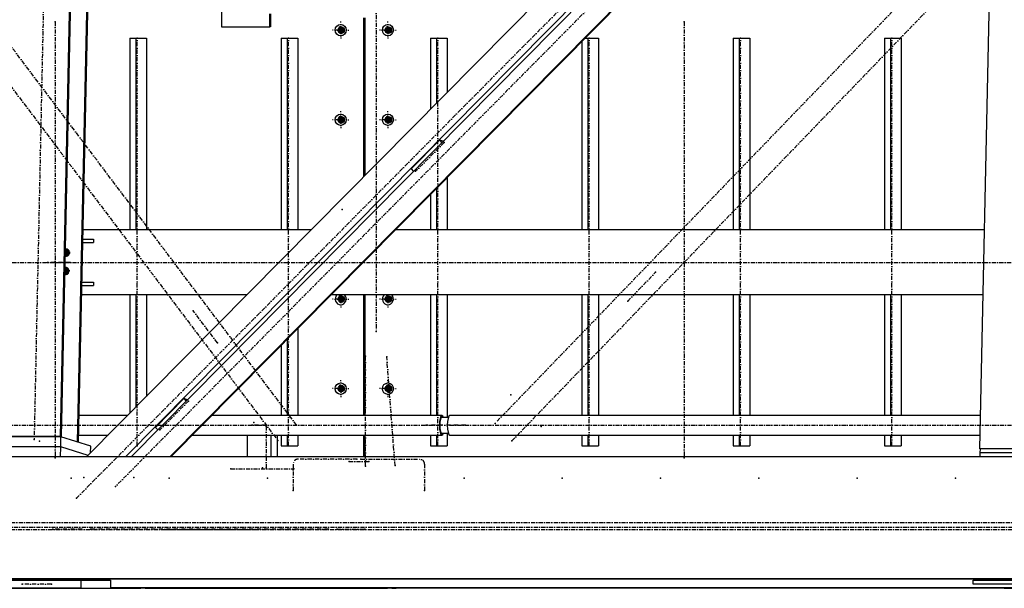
# Model space of a CAD drawing. Header units: millimetres. Extents: x 5305 to 84145, y 9066 to 76599.
# Tile 10 of 158: x 14860 to 17278, y 13103 to 14498. Entities that reach past the tile are written whole.
import ezdxf

# ---------------------------------------------------------------- set-up
doc = ezdxf.new("R2010")
doc.units = ezdxf.units.MM
doc.linetypes.add('STRICHPUNKT2', pattern=[18.5, 10, -4, 0.5, -4])
for name, color, linetype in [('01', 1, 'Continuous'), ('Kante-Höft', 7, 'Continuous'), ('Mitte-Höft', 1, 'Continuous')]:
    doc.layers.add(name, color=color, linetype=linetype)

# ---------------------------------------------------------------- blocks, each defined once
blk = doc.blocks.new('Stahlbau DS')
at = {"layer": 'Kante-Höft'}
for p, q in [((7670.8, -2257.2), (7767.9, 2281.3)), ((5413.3, -2227.3), (5509.1, 2251.4)), ((5415.8, -2228.1), (5511.6, 2250.7)), ((5455.5, -2240.4), (5551.3, 2238.3)), ((5458, -2241.2), (5553.8, 2237.5)), ((7703.9, -27.5), (5477.6, -2277.2)), ((7716.7, -111), (5573.1, -2277.2)), ((7716.4, -125.1), (5586.8, -2277.2)), ((7714.3, -223.8), (5682.3, -2277.2)), ((7714.3, -226.3), (5684.7, -2277.2)), ((5808.5, -1125), (5808.5, -1221.5)), ((5927.2, -1221.5), (5927.2, -1190)), ((5929.3, -1190), (5929.3, -1221.5)), ((6157.5, -1199.7), (6157.5, -1590.1)), ((6159.1, -1588.5), (6159.1, -1199.7)), ((6161.4, -1586.2), (6161.4, -1199.7)), ((5808.5, -1221.5), (5927.2, -1221.5)), ((5929.3, -1221.5), (5927.2, -1221.5)), ((6101.3, -1229.7), (6090.3, -1229.7)), ((6092.6, -1229.7), (6110, -1229.7)), ((6101.3, -1229.7), (6098.9, -1220.7)), ((6101.3, -1229.7), (6098.9, -1238.7)), ((6099.7, -1229.7), (6109.4, -1229.7)), ((6099.7, -1229.7), (6109.4, -1229.7)), ((6101, -1229.7), (6109.4, -1229.7)), ((6101.3, -1220.7), (6101.3, -1238.7)), ((6101.3, -1229.7), (6107.6, -1229.7)), ((6106.9, -1224.6), (6106.9, -1234.9)), ((6107.1, -1234.8), (6107.1, -1224.7)), ((6107.2, -1224.8), (6107.2, -1234.7)), ((6217.1, -1229.7), (6206.1, -1229.7)), ((6208.4, -1229.7), (6225.8, -1229.7)), ((6217.1, -1229.7), (6214.7, -1220.7)), ((6217.1, -1229.7), (6214.7, -1238.7)), ((6215.5, -1229.7), (6225.2, -1229.7)), ((6215.5, -1229.7), (6225.2, -1229.7)), ((6216.6, -1233.3), (6216.6, -1226.1)), ((6216.8, -1229.7), (6225.2, -1229.7)), ((6217.1, -1220.7), (6217.1, -1238.7)), ((6217.1, -1229.7), (6223.4, -1229.7)), ((6222.7, -1224.6), (6222.7, -1234.9)), ((6223, -1224.8), (6223, -1234.7)), ((5583.6, -1249.7), (5583.6, -1719.7)), ((5583.6, -1249.7), (5598.5, -1249.7)), ((5598.5, -1249.7), (5598.5, -1719.7)), ((5598.5, -1249.7), (5624.5, -1249.7)), ((5624.5, -1249.7), (5624.5, -1719.7)), ((5955.1, -1249.7), (5955.1, -1719.7)), ((5955.1, -1249.7), (5970, -1249.7)), ((5970, -1249.7), (5970, -1719.7)), ((5970, -1249.7), (5996, -1249.7)), ((5996, -1249.7), (5996, -1719.7)), ((6321.8, -1249.7), (6321.8, -1424.1)), ((6321.8, -1249.7), (6336.7, -1249.7)), ((6336.7, -1249.7), (6336.7, -1409)), ((6336.7, -1249.7), (6362.7, -1249.7)), ((6362.7, -1249.7), (6362.7, -1382.7)), ((6701.4, -1249.7), (6708.2, -1249.7)), ((6708.2, -1249.7), (6708.2, -1719.7)), ((6708.2, -1249.7), (6734.3, -1249.7)), ((6734.3, -1249.7), (6734.3, -1719.7)), ((7064.9, -1249.7), (7064.9, -1719.7)), ((7064.9, -1249.7), (7079.8, -1249.7)), ((7079.8, -1249.7), (7079.8, -1719.7)), ((7079.8, -1249.7), (7105.8, -1249.7)), ((7105.8, -1249.7), (7105.8, -1719.7)), ((7436.4, -1249.7), (7436.4, -1719.7)), ((7436.4, -1249.7), (7451.3, -1249.7)), ((7451.3, -1249.7), (7451.3, -1719.7)), ((7451.3, -1249.7), (7477.3, -1249.7)), ((7477.3, -1249.7), (7477.3, -1719.7)), ((6693.3, -1257.9), (6693.3, -1719.7)), ((6101.3, -1449.7), (6090.3, -1449.7)), ((6092.6, -1449.7), (6110, -1449.7)), ((6101.3, -1449.7), (6098.9, -1440.7)), ((6101.3, -1449.7), (6098.9, -1458.7)), ((6099.7, -1449.7), (6109.4, -1449.7)), ((6099.7, -1449.7), (6109.4, -1449.7)), ((6101, -1449.7), (6109.4, -1449.7)), ((6101.3, -1440.7), (6101.3, -1458.7)), ((6101.3, -1449.7), (6107.6, -1449.7)), ((6106.9, -1444.6), (6106.9, -1454.9)), ((6107.1, -1454.8), (6107.1, -1444.7)), ((6107.2, -1444.8), (6107.2, -1454.7)), ((6217.1, -1449.7), (6206.1, -1449.7)), ((6208.4, -1449.7), (6225.8, -1449.7)), ((6217.1, -1449.7), (6214.7, -1440.7)), ((6217.1, -1449.7), (6214.7, -1458.7)), ((6215.5, -1449.7), (6225.2, -1449.7)), ((6215.5, -1449.7), (6225.2, -1449.7)), ((6216.6, -1453.3), (6216.6, -1446.1)), ((6216.8, -1449.7), (6225.2, -1449.7)), ((6217.1, -1440.7), (6217.1, -1458.7)), ((6217.1, -1449.7), (6223.4, -1449.7)), ((6222.7, -1444.6), (6222.7, -1454.9)), ((6223, -1444.8), (6223, -1454.7)), ((6274.3, -1570.4), (6344, -1499.9)), ((6353.1, -1502.7), (6344, -1499.9)), ((6344, -1499.9), (6349.9, -1506)), ((6274.3, -1570.4), (6280.1, -1576.5)), ((6362.7, -1592), (6362.7, -1719.7)), ((6336.7, -1618.3), (6336.7, -1719.7)), ((6321.8, -1633.4), (6321.8, -1719.7)), ((6029.2, -1719.7), (5469.2, -1719.7)), ((6029.2, -1719.7), (5469.2, -1719.7)), ((7682.3, -1719.7), (6236.3, -1719.7)), ((7682.3, -1719.7), (6236.3, -1719.7)), ((5425.3, -1787.7), (5425.8, -1763.7)), ((5468.5, -1750.7), (5494.8, -1750.7)), ((5468.7, -1742.7), (5494.8, -1742.7)), ((5494.8, -1742.7), (5494.8, -1750.7)), ((5436.9, -1775.6), (5425.5, -1775.6)), ((5432.5, -1777.8), (5425.5, -1775.7)), ((5437.1, -1775.7), (5425.5, -1775.7)), ((5435.4, -1777.8), (5425.5, -1777.8)), ((5426.4, -1768.7), (5426.1, -1768.6)), ((5426.4, -1768.7), (5432, -1768.7)), ((5432.1, -1783.1), (5432.4, -1769.1)), ((5424.3, -1832.5), (5424.9, -1808.6)), ((5431.5, -1822.7), (5424.5, -1820.5)), ((5436.2, -1820.5), (5424.5, -1820.5)), ((5435.9, -1820.5), (5424.5, -1820.5)), ((5434.4, -1822.6), (5424.5, -1822.6)), ((5425.4, -1813.6), (5425.1, -1813.5)), ((5425.4, -1813.6), (5431, -1813.6)), ((5431.2, -1828), (5431.5, -1813.9)), ((5466.2, -1856.7), (5494.8, -1856.7)), ((5466.4, -1848.7), (5494.8, -1848.7)), ((5494.8, -1848.7), (5494.8, -1856.7)), ((5870.9, -1879.7), (5465.8, -1879.7)), ((5870.9, -1879.7), (5465.8, -1879.7)), ((5583.6, -1879.7), (5583.6, -2170.1)), ((5598.5, -1879.7), (5598.5, -2155)), ((5624.5, -1879.7), (5624.5, -2128.7)), ((7678.9, -1879.7), (6078, -1879.7)), ((7678.9, -1879.7), (6078, -1879.7)), ((6101.3, -1889.7), (6098.9, -1880.7)), ((6101.3, -1880.7), (6101.3, -1898.7)), ((6106.9, -1884.6), (6106.9, -1894.9)), ((6107.1, -1894.8), (6107.1, -1884.7)), ((6107.2, -1884.8), (6107.2, -1894.7)), ((6157.5, -1879.7), (6157.5, -2175.6)), ((6159.1, -2175.6), (6159.1, -1879.7)), ((6161.4, -2175.6), (6161.4, -1879.7)), ((6217.1, -1889.7), (6214.7, -1880.7)), ((6217.1, -1880.7), (6217.1, -1898.7)), ((6222.7, -1884.6), (6222.7, -1894.9)), ((6223, -1884.8), (6223, -1894.7)), ((6321.8, -1879.7), (6321.8, -2175.6)), ((6336.7, -1879.7), (6336.7, -2175.6)), ((6362.7, -1879.7), (6362.7, -2180.7)), ((6693.3, -1879.7), (6693.3, -2175.6)), ((6708.2, -1879.7), (6708.2, -2175.6)), ((6734.3, -1879.7), (6734.3, -2175.6)), ((7064.9, -1879.7), (7064.9, -2175.6)), ((7079.8, -1879.7), (7079.8, -2175.6)), ((7105.8, -1879.7), (7105.8, -2175.6)), ((7436.4, -1879.7), (7436.4, -2175.6)), ((7451.3, -1879.7), (7451.3, -2175.6)), ((7477.3, -1879.7), (7477.3, -2175.6)), ((6101.3, -1889.7), (6090.3, -1889.7)), ((6092.6, -1889.7), (6110, -1889.7)), ((6101.3, -1889.7), (6098.9, -1898.7)), ((6099.7, -1889.7), (6109.4, -1889.7)), ((6099.7, -1889.7), (6109.4, -1889.7)), ((6101, -1889.7), (6109.4, -1889.7)), ((6101.3, -1889.7), (6107.6, -1889.7)), ((6217.1, -1889.7), (6206.1, -1889.7)), ((6208.4, -1889.7), (6225.8, -1889.7)), ((6217.1, -1889.7), (6214.7, -1898.7)), ((6215.5, -1889.7), (6225.2, -1889.7)), ((6215.5, -1889.7), (6225.2, -1889.7)), ((6216.6, -1893.3), (6216.6, -1886.1)), ((6216.8, -1889.7), (6225.2, -1889.7)), ((6217.1, -1889.7), (6223.4, -1889.7)), ((5996, -1962.6), (5996, -2175.6)), ((6161.4, -1969.7), (6159.1, -1969.7)), ((6161.4, -1969.7), (6159.1, -1969.7)), ((6161.4, -1969.7), (6159.1, -1969.7)), ((6160.3, -1969.7), (6159.1, -1969.7)), ((5955.1, -2003.9), (5955.1, -2175.6)), ((5970, -1988.9), (5970, -2175.6)), ((6159.1, -1999.7), (6161.4, -1999.7)), ((6160.3, -1999.7), (6159.1, -1999.7)), ((6161.4, -1999.7), (6159.1, -1999.7)), ((6159.1, -1999.7), (6160.3, -1999.7)), ((6159.1, -2029.7), (6161.4, -2029.7)), ((6159.1, -2029.7), (6160.3, -2029.7)), ((6159.1, -2029.7), (6161.4, -2029.7)), ((6161.4, -2029.7), (6159.1, -2029.7)), ((6101.3, -2109.7), (6098.9, -2100.7)), ((6101.3, -2100.7), (6101.3, -2118.7)), ((6217.1, -2109.7), (6214.7, -2100.7)), ((6217.1, -2100.7), (6217.1, -2118.7)), ((6101.3, -2109.7), (6090.3, -2109.7)), ((6092.6, -2109.7), (6110, -2109.7)), ((6101.3, -2109.7), (6098.9, -2118.7)), ((6100, -2109.7), (6109.4, -2109.7)), ((6100, -2109.7), (6109.4, -2109.7)), ((6101, -2109.7), (6109.4, -2109.7)), ((6101.3, -2109.7), (6107.6, -2109.7)), ((6107.2, -2104.8), (6107.2, -2114.7)), ((6107.5, -2105), (6107.5, -2114.4)), ((6217.1, -2109.7), (6206.1, -2109.7)), ((6208.4, -2109.7), (6225.8, -2109.7)), ((6217.1, -2109.7), (6214.7, -2118.7)), ((6215.8, -2109.7), (6225.2, -2109.7)), ((6215.8, -2109.7), (6225.2, -2109.7)), ((6216.8, -2109.7), (6225.2, -2109.7)), ((6217.1, -2109.7), (6223.4, -2109.7)), ((6223, -2104.8), (6223, -2114.7)), ((6223.3, -2105), (6223.3, -2114.4)), ((6223.5, -2105.3), (6224.1, -2113.4)), ((5646.6, -2204.7), (5716.3, -2134.2)), ((5725.5, -2137), (5716.3, -2134.2)), ((5716.3, -2134.2), (5722.2, -2140.3)), ((5578.1, -2175.6), (5459.4, -2175.6)), ((6350.2, -2175.6), (5785.2, -2175.6)), ((7672.6, -2175.6), (6369.5, -2175.6)), ((6365.6, -2180.7), (6347.9, -2180.7)), ((5458.4, -2223.9), (5530.3, -2223.9)), ((5646.6, -2204.7), (5652.4, -2210.8)), ((5737.4, -2223.9), (6350.2, -2223.9)), ((5872.5, -2277.2), (5872.5, -2223.9)), ((5930.4, -2277.2), (5930.4, -2223.9)), ((5946.2, -2277.2), (5946.2, -2223.9)), ((5955.1, -2223.9), (5955.1, -2249.7)), ((5970, -2223.9), (5970, -2249.7)), ((5996, -2223.9), (5996, -2249.7)), ((6157.5, -2223.9), (6157.5, -2277.2)), ((6159.1, -2277.2), (6159.1, -2223.9)), ((6161.4, -2277.2), (6161.4, -2223.9)), ((6321.8, -2223.9), (6321.8, -2249.7)), ((6336.7, -2223.9), (6336.7, -2249.7)), ((6347.9, -2218.7), (6365.6, -2218.7)), ((6362.7, -2218.7), (6362.7, -2249.7)), ((6369.5, -2223.9), (7671.6, -2223.9)), ((6693.3, -2223.9), (6693.3, -2249.7)), ((6708.2, -2223.9), (6708.2, -2249.7)), ((6734.3, -2223.9), (6734.3, -2249.7)), ((7064.9, -2223.9), (7064.9, -2249.7)), ((7079.8, -2223.9), (7079.8, -2249.7)), ((7105.8, -2223.9), (7105.8, -2249.7)), ((7436.4, -2223.9), (7436.4, -2249.7)), ((7451.3, -2223.9), (7451.3, -2249.7)), ((7477.3, -2223.9), (7477.3, -2249.7)), ((5413.3, -2227.3), (5239.6, -2227.3)), ((5414.6, -2227.7), (5240.9, -2227.7)), ((5415.8, -2228.1), (5413.3, -2227.3)), ((5414.1, -2252.6), (5414.6, -2227.7)), ((5487.8, -2250.5), (5414.6, -2227.7)), ((5458, -2241.2), (5455.5, -2240.4)), ((5414.1, -2252.6), (5240.4, -2252.6)), ((5414.1, -2252.6), (5240.4, -2252.6)), ((5413.6, -2277.2), (5414.1, -2252.6)), ((5481.2, -2273.5), (5414.1, -2252.6)), ((5481.2, -2273.5), (5414.1, -2252.6)), ((5487.5, -2267.2), (5487.8, -2250.5)), ((5955.1, -2249.7), (5970, -2249.7)), ((5970, -2249.7), (5996, -2249.7)), ((6321.8, -2249.7), (6336.7, -2249.7)), ((6336.7, -2249.7), (6362.7, -2249.7)), ((6693.3, -2249.7), (6708.2, -2249.7)), ((6708.2, -2249.7), (6734.3, -2249.7)), ((7064.9, -2249.7), (7079.8, -2249.7)), ((7079.8, -2249.7), (7105.8, -2249.7)), ((7436.4, -2249.7), (7451.3, -2249.7)), ((7451.3, -2249.7), (7477.3, -2249.7)), ((7670.8, -2257.2), (7672.1, -2257.6)), ((7805.9, -2257.2), (7670.8, -2257.2)), ((7671.7, -2277.2), (7671.9, -2267.6)), ((7671.9, -2267.6), (7672.1, -2257.6)), ((7807, -2267.6), (7671.9, -2267.6)), ((7807, -2267.6), (7671.9, -2267.6)), ((7807.2, -2257.6), (7672.1, -2257.6)), ((11921.3, -2277.2), (1021.5, -2277.2)), ((11914.9, -2576.2), (1015.1, -2576.2)), ((11918.6, -2577.3), (1018.7, -2577.3)), ((5174.3, -2579.7), (5463.8, -2579.7)), ((5325.2, -2578.7), (5324.8, -2577.3)), ((5334.8, -2578.7), (5325.2, -2578.7)), ((5334.5, -2577.3), (5334.8, -2578.7)), ((5389.1, -2578.7), (5334.8, -2578.7)), ((5389.1, -2578.7), (5389.5, -2577.3)), ((5463.8, -2579.7), (5535.9, -2579.7)), ((5463.8, -2579.7), (5463.8, -2599.7)), ((5535.9, -2579.7), (5535.9, -2599.7)), ((7654.6, -2579.7), (7809, -2579.7)), ((7654.6, -2589.7), (7654.6, -2579.7)), ((5463.8, -2599.7), (5174.3, -2599.7)), ((5250.1, -2599.7), (5463.8, -2599.7)), ((5321.5, -2599.7), (5463.8, -2599.7)), ((5463.8, -2599.7), (5332, -2599.7)), ((5342.5, -2599.7), (5463.8, -2599.7)), ((5463.8, -2599.7), (5535.9, -2599.7)), ((9999.4, -2598.6), (5535.9, -2598.6)), ((5535.9, -2599.7), (5539.6, -2599.7)), ((5539.6, -2599.7), (5535.9, -2599.7)), ((9999.4, -2599.7), (5535.9, -2599.7)), ((5535.9, -2599.7), (5539.6, -2599.7)), ((5535.9, -2599.7), (5539.6, -2599.7)), ((5539.6, -2599.7), (5539.6, -2599.7)), ((5539.6, -2599.7), (5611, -2599.7)), ((5621.5, -2599.7), (5611, -2599.7)), ((5621.5, -2599.7), (5632, -2599.7)), ((5632, -2599.7), (5632, -2599.7)), ((5632, -2599.7), (6216.6, -2599.7)), ((5927.1, -2599.7), (6216.6, -2599.7)), ((6216.6, -2599.7), (5937.6, -2599.7)), ((5948.1, -2599.7), (6216.6, -2599.7)), ((6227.1, -2599.7), (6216.6, -2599.7)), ((6227.1, -2599.7), (6237.6, -2599.7)), ((6305.8, -2599.7), (6237.6, -2599.7)), ((7730.2, -2599.7), (6305.8, -2599.7)), ((7730.2, -2599.7), (6305.8, -2599.7)), ((6305.8, -2599.7), (6305.8, -2599.7)), ((7809, -2589.7), (7654.6, -2589.7)), ((7730.2, -2599.7), (7884.6, -2599.7))]:
    blk.add_line(p, q, dxfattribs=at)
for centre, major_axis in [((6101.6, -1229.7), (0, -14)), ((6103.1, -1229.7), (0, -8)), ((6217.4, -1229.7), (0, -14)), ((6218.9, -1229.7), (0, -8)), ((6101.6, -1449.7), (0, -14)), ((6103.1, -1449.7), (0, -8)), ((6217.4, -1449.7), (0, -14)), ((6218.9, -1449.7), (0, -8)), ((6103.1, -1889.7), (0, -8)), ((6218.9, -1889.7), (0, -8)), ((6101.6, -2109.7), (0, -14)), ((6103.1, -2109.7), (0, -8)), ((6217.4, -2109.7), (0, -14)), ((6218.9, -2109.7), (0, -8))]:
    blk.add_ellipse(centre, major_axis=major_axis, ratio=0.965016, dxfattribs=at)
for centre, major_axis, ratio, start_param, end_param in [((6103.1, -1229.7), (0, -6.5), 0.965016, 3.141593, 6.283185), ((6106, -1229.7), (0, -6.5), 0.965016, 3.373562, 6.051216), ((6103.1, -1229.7), (0, -6.5), 0.965016, 0, 3.141593), ((6218.9, -1229.7), (0, -6.5), 0.965016, 3.141593, 6.283185), ((6221.8, -1229.7), (0, -6.5), 0.965016, 3.373562, 6.051216), ((6218.9, -1229.7), (0, -6.5), 0.965016, 0, 3.141593), ((6103.1, -1449.7), (0, -6.5), 0.965016, 3.141593, 6.283185), ((6106, -1449.7), (0, -6.5), 0.965016, 3.373562, 6.051216), ((6103.1, -1449.7), (0, -6.5), 0.965016, 0, 3.141593), ((6218.9, -1449.7), (0, -6.5), 0.965016, 3.141593, 6.283185), ((6221.8, -1449.7), (0, -6.5), 0.965016, 3.373562, 6.051216), ((6218.9, -1449.7), (0, -6.5), 0.965016, 0, 3.141593), ((5426.9, -1776.1), (-2.67, -8.59), 0.961825, 0.130555, 3.141593), ((5429.4, -1776.9), (-2.67, -8.59), 0.961825, 6.110259, 6.132448), ((5429.4, -1776.9), (-2.67, -8.59), 0.961825, 3.29233, 3.895777), ((5426.9, -1776.1), (-2.67, -8.59), 0.961825, 3.141593, 3.592296), ((5426.2, -1777.7), (-2.67, -8.59), 0.961825, 3.432222, 3.487723), ((5425.9, -1820.9), (-2.67, -8.59), 0.961825, 0.130555, 3.141593), ((5425.9, -1820.9), (-2.67, -8.59), 0.961825, 3.141593, 3.592296), ((5428.4, -1821.7), (-2.67, -8.59), 0.961825, 3.29233, 3.895777), ((5428.4, -1821.7), (-2.67, -8.59), 0.961825, 6.110259, 6.132448), ((5425.2, -1822.5), (-2.67, -8.59), 0.961825, 3.432222, 3.487723), ((6101.6, -1889.7), (0, -14), 0.965016, 3.916786, 8.649585), ((6103.1, -1889.7), (0, -6.5), 0.965016, 3.141593, 6.283185), ((6106, -1889.7), (0, -6.5), 0.965016, 3.373562, 6.051216), ((6103.1, -1889.7), (0, -6.5), 0.965016, 0, 3.141593), ((6217.4, -1889.7), (0, -14), 0.965016, 3.916786, 8.649585), ((6218.9, -1889.7), (0, -6.5), 0.965016, 3.141593, 6.283185), ((6221.8, -1889.7), (0, -6.5), 0.965016, 3.373562, 6.051216), ((6218.9, -1889.7), (0, -6.5), 0.965016, 0, 3.141593), ((6103.1, -2109.7), (0, -6.5), 0.965016, 3.141593, 6.283185), ((6103.1, -2109.7), (0, -6.5), 0.965016, 0, 3.141593), ((6218.9, -2109.7), (0, -6.5), 0.965016, 3.141593, 6.283185), ((6218.9, -2109.7), (0, -6.5), 0.965016, 0, 3.141593), ((6106.3, -2109.7), (0, -6.5), 0.965016, 3.395094, 6.029684), ((6222.1, -2109.7), (0, -6.5), 0.965016, 3.395094, 6.029684), ((6350.2, -2199.7), (0, -24.1), 0.262189, 3.141593, 6.283185), ((6350.2, -2199.7), (0, -24.1), 0.262189, 2.476322, 3.141593), ((6369.5, -2199.7), (0, -24.1), 0.262189, 3.141593, 6.283185), ((6350.2, -2199.7), (0, -20.9), 0.262189, 3.141593, 6.283185), ((6350.2, -2199.7), (0, -20.9), 0.262189, 2.711893, 3.141593), ((6350.2, -2199.7), (0, -24.1), 0.262189, 0, 0.665271), ((6350.2, -2199.7), (0, -20.9), 0.262189, 0, 0.4297)]:
    blk.add_ellipse(centre, major_axis=major_axis, ratio=ratio, start_param=start_param, end_param=end_param, dxfattribs=at)
for p in [(5400.8, -1209.7), (6105.2, -1229.7), (6221, -1229.7), (6944.8, -1209.7), (5601.6, -1249.7), (5973.1, -1249.7), (6339.8, -1249.7), (6711.3, -1249.7), (7082.9, -1249.7), (7454.4, -1249.7), (6105.2, -1449.7), (6221, -1449.7), (6355.2, -1505.8), (6285.5, -1576.3), (6105.2, -1669.7), (6221, -1669.7), (5382, -1799.7), (5383.2, -1800.1), (5436.9, -1799.7), (6874.7, -1824.1), (6105.2, -1889.7), (6221, -1889.7), (6806.4, -1894.8), (5739.3, -1918.5), (6188.6, -1969.7), (6188.6, -1969.7), (5798.7, -1997.3), (6162.6, -2029.7), (6214.7, -2031.4), (5971.8, -2125), (6101.6, -2109.7), (6105.2, -2109.7), (6217.4, -2109.7), (6221, -2109.7), (6519, -2124.6), (5727.5, -2140.1), (5883.6, -2199.7), (5888.1, -2192.7), (5918.2, -2199.7), (5993.3, -2199.3), (6311.6, -2199.7), (6350.2, -2199.7), (6369.5, -2199.7), (6408.1, -2199.7), (6480.4, -2195), (5657.8, -2210.6), (5918.5, -2202.7), (6594.1, -2202.4), (5348.8, -2234.3), (5361.8, -2238.3), (5947.1, -2236.7), (6521.8, -2238), (5601.6, -2249.7), (5973.1, -2249.7), (6339.8, -2249.7), (6711.3, -2249.7), (7082.9, -2249.7), (7454.4, -2249.7), (5400.8, -2279.7), (6122, -2288.7), (6141.3, -2282.7), (6150.9, -2282.7), (6170.2, -2288.7), (6944.8, -2279.7), (5832.1, -2306.7), (5909.3, -2303.7), (5918.5, -2303.7), (5986.5, -2306.7), (6162.6, -2299.7), (6234.9, -2298.1), (5439.4, -2329.7), (5470.5, -2328.1), (5593.3, -2328.1), (5680.6, -2329.7), (5921.9, -2329.7), (6404.4, -2329.7), (6645.6, -2329.7), (6886.9, -2329.7), (7128.1, -2329.7), (7369.4, -2329.7), (7610.7, -2329.7), (5548.2, -2350.1), (5984.9, -2359.7), (6307.2, -2359.7), (5452.5, -2378.7), (5394.8, -2454.7), (5466.2, -2454.7), (5487.2, -2454.7), (5487.2, -2454.7), (5668.6, -2455.2), (5691.3, -2455.2), (5750, -2455.2), (5809, -2455.2), (5867.7, -2455.2), (5890.4, -2455.2), (6071.9, -2454.7), (6071.9, -2454.7), (6092.9, -2454.7), (6161, -2454.7), (5319, -2589.7), (5391.1, -2589.7)]:
    blk.add_point(p, dxfattribs=at)
at = {"layer": 'Mitte-Höft', "linetype": 'STRICHPUNKT2'}
for p, q in [((10221, 2371.8), (5548.2, -2350.1)), ((5452.5, -2378.7), (10125.3, 2343.2)), ((5444.6, 2244.5), (5348.8, -2234.3)), ((6188.6, 1970.3), (6188.6, -1969.7)), ((8547.9, -52.5), (6480.4, -2195)), ((5993.3, -2199.3), (4401.1, -87.4)), ((6521.8, -2238), (8589.4, -95.5)), ((4354.8, -124.8), (5947.1, -2236.7)), ((6101.6, -1229.7), (6101.6, -1208.7)), ((6217.4, -1229.7), (6217.4, -1208.7)), ((5400.8, -1209.7), (5400.8, -2279.7)), ((6101.6, -1229.7), (6081.3, -1229.7)), ((6103.1, -1229.7), (6095.4, -1229.7)), ((6103.1, -1229.7), (6095.4, -1229.7)), ((6106, -1229.7), (6099.7, -1229.7)), ((6099.7, -1229.7), (6105, -1229.7)), ((6101.6, -1229.7), (6121.8, -1229.7)), ((6101.6, -1229.7), (6101.6, -1250.7)), ((6102.3, -1229.7), (6106.9, -1229.7)), ((6103.1, -1229.7), (6103.1, -1221.7)), ((6103.1, -1229.7), (6103.1, -1221.7)), ((6103.1, -1229.7), (6110.9, -1229.7)), ((6103.1, -1229.7), (6103.1, -1237.7)), ((6103.1, -1229.7), (6110.9, -1229.7)), ((6103.1, -1229.7), (6103.1, -1237.7)), ((6106, -1229.7), (6106, -1224)), ((6106, -1229.7), (6109.4, -1229.7)), ((6106, -1229.7), (6106, -1235.5)), ((6217.4, -1229.7), (6197.1, -1229.7)), ((6218.9, -1229.7), (6211.2, -1229.7)), ((6218.9, -1229.7), (6211.2, -1229.7)), ((6221.8, -1229.7), (6215.5, -1229.7)), ((6215.5, -1229.7), (6220.8, -1229.7)), ((6217.4, -1229.7), (6237.6, -1229.7)), ((6217.4, -1229.7), (6217.4, -1250.7)), ((6218.1, -1229.7), (6222.7, -1229.7)), ((6218.9, -1229.7), (6218.9, -1221.7)), ((6218.9, -1229.7), (6218.9, -1221.7)), ((6218.9, -1229.7), (6226.7, -1229.7)), ((6218.9, -1229.7), (6218.9, -1237.7)), ((6218.9, -1229.7), (6226.7, -1229.7)), ((6218.9, -1229.7), (6218.9, -1237.7)), ((6221.8, -1229.7), (6221.8, -1224)), ((6221.8, -1229.7), (6225.2, -1229.7)), ((6221.8, -1229.7), (6221.8, -1235.5)), ((6944.8, -1209.7), (6944.8, -2279.7)), ((5601.6, -2249.7), (5601.6, -1249.7)), ((5973.1, -2249.7), (5973.1, -1249.7)), ((6339.8, -2249.7), (6339.8, -1249.7)), ((6711.3, -2249.7), (6711.3, -1249.7)), ((7082.9, -2249.7), (7082.9, -1249.7)), ((7454.4, -2249.7), (7454.4, -1249.7)), ((6101.6, -1449.7), (6081.3, -1449.7)), ((6103.1, -1449.7), (6095.4, -1449.7)), ((6103.1, -1449.7), (6095.4, -1449.7)), ((6106, -1449.7), (6099.7, -1449.7)), ((6099.7, -1449.7), (6105, -1449.7)), ((6101.6, -1449.7), (6101.6, -1428.7)), ((6101.6, -1449.7), (6121.8, -1449.7)), ((6101.6, -1449.7), (6101.6, -1470.7)), ((6102.3, -1449.7), (6106.9, -1449.7)), ((6103.1, -1449.7), (6103.1, -1441.7)), ((6103.1, -1449.7), (6103.1, -1441.7)), ((6103.1, -1449.7), (6110.9, -1449.7)), ((6103.1, -1449.7), (6103.1, -1457.7)), ((6103.1, -1449.7), (6110.9, -1449.7)), ((6103.1, -1449.7), (6103.1, -1457.7)), ((6106, -1449.7), (6106, -1444)), ((6106, -1449.7), (6109.4, -1449.7)), ((6106, -1449.7), (6106, -1455.5)), ((6217.4, -1449.7), (6197.1, -1449.7)), ((6218.9, -1449.7), (6211.2, -1449.7)), ((6218.9, -1449.7), (6211.2, -1449.7)), ((6221.8, -1449.7), (6215.5, -1449.7)), ((6215.5, -1449.7), (6220.8, -1449.7)), ((6217.4, -1449.7), (6217.4, -1428.7)), ((6217.4, -1449.7), (6237.6, -1449.7)), ((6217.4, -1449.7), (6217.4, -1470.7)), ((6218.1, -1449.7), (6222.7, -1449.7)), ((6218.9, -1449.7), (6218.9, -1441.7)), ((6218.9, -1449.7), (6218.9, -1441.7)), ((6218.9, -1449.7), (6226.7, -1449.7)), ((6218.9, -1449.7), (6218.9, -1457.7)), ((6218.9, -1449.7), (6226.7, -1449.7)), ((6218.9, -1449.7), (6218.9, -1457.7)), ((6221.8, -1449.7), (6221.8, -1444)), ((6221.8, -1449.7), (6225.2, -1449.7)), ((6221.8, -1449.7), (6221.8, -1455.5)), ((6355.2, -1505.8), (6285.5, -1576.3)), ((5426.9, -1776.1), (5427.2, -1762.6)), ((5426.9, -1776.1), (5425.5, -1776.1)), ((5435.5, -1776.9), (5425.5, -1776.9)), ((5429.4, -1776.9), (5425.5, -1776.9)), ((5427.4, -1778), (5425.5, -1777.5)), ((5435.4, -1777.7), (5425.5, -1777.7)), ((5430.5, -1777.2), (5425.7, -1775.7)), ((5426, -1785), (5426.4, -1768.7)), ((5426.9, -1776.1), (5426.6, -1789.6)), ((5426.9, -1776.1), (5439.9, -1776.1)), ((5429.4, -1776.9), (5429.2, -1784.7)), ((5429.4, -1776.9), (5429.5, -1767.9)), ((5429.4, -1776.9), (5435.5, -1776.9)), ((5435.5, -1777), (5434, -1776.5)), ((5435.1, -1778.8), (5435.2, -1773.4)), ((1114.2, -1799.7), (12091.3, -1799.7)), ((5436.9, -1799.7), (5382, -1799.7)), ((5425.9, -1820.9), (5426.2, -1807.5)), ((5428.4, -1821.7), (5428.6, -1812.8)), ((5425.9, -1820.9), (5424.5, -1820.9)), ((5434.5, -1821.7), (5424.5, -1821.7)), ((5428.4, -1821.7), (5424.5, -1821.7)), ((5426.4, -1822.9), (5424.5, -1822.3)), ((5434.4, -1822.5), (5424.5, -1822.5)), ((5429.6, -1822.1), (5424.7, -1820.6)), ((5425.1, -1829.9), (5425.4, -1813.6)), ((5425.9, -1820.9), (5425.6, -1834.4)), ((5425.9, -1820.9), (5438.9, -1820.9)), ((5428.4, -1821.7), (5428.2, -1829.5)), ((5428.4, -1821.7), (5434.5, -1821.7)), ((5434.5, -1821.8), (5433, -1821.4)), ((5434.1, -1823.6), (5434.3, -1818.3)), ((6806.4, -1894.8), (6874.7, -1824.1)), ((6101.6, -1889.7), (6101.6, -1879.7)), ((6103.1, -1889.7), (6103.1, -1881.7)), ((6103.1, -1889.7), (6103.1, -1881.7)), ((6106, -1889.7), (6106, -1884)), ((6217.4, -1889.7), (6217.4, -1879.7)), ((6218.9, -1889.7), (6218.9, -1881.7)), ((6218.9, -1889.7), (6218.9, -1881.7)), ((6221.8, -1889.7), (6221.8, -1884)), ((6101.6, -1889.7), (6081.3, -1889.7)), ((6103.1, -1889.7), (6095.4, -1889.7)), ((6103.1, -1889.7), (6095.4, -1889.7)), ((6106, -1889.7), (6099.7, -1889.7)), ((6099.7, -1889.7), (6105, -1889.7)), ((6101.6, -1889.7), (6121.8, -1889.7)), ((6101.6, -1889.7), (6101.6, -1910.7)), ((6102.3, -1889.7), (6106.9, -1889.7)), ((6103.1, -1889.7), (6110.9, -1889.7)), ((6103.1, -1889.7), (6103.1, -1897.7)), ((6103.1, -1889.7), (6110.9, -1889.7)), ((6103.1, -1889.7), (6103.1, -1897.7)), ((6106, -1889.7), (6109.4, -1889.7)), ((6106, -1889.7), (6106, -1895.5)), ((6217.4, -1889.7), (6197.1, -1889.7)), ((6218.9, -1889.7), (6211.2, -1889.7)), ((6218.9, -1889.7), (6211.2, -1889.7)), ((6221.8, -1889.7), (6215.5, -1889.7)), ((6215.5, -1889.7), (6220.8, -1889.7)), ((6217.4, -1889.7), (6237.6, -1889.7)), ((6217.4, -1889.7), (6217.4, -1910.7)), ((6218.1, -1889.7), (6222.7, -1889.7)), ((6218.9, -1889.7), (6226.7, -1889.7)), ((6218.9, -1889.7), (6218.9, -1897.7)), ((6218.9, -1889.7), (6226.7, -1889.7)), ((6218.9, -1889.7), (6218.9, -1897.7)), ((6221.8, -1889.7), (6225.2, -1889.7)), ((6221.8, -1889.7), (6221.8, -1895.5)), ((5798.7, -1997.3), (5739.3, -1918.5)), ((6162.6, -2299.7), (6162.6, -2029.7)), ((6234.9, -2298.1), (6214.7, -2031.4)), ((6101.6, -2109.7), (6101.6, -2088.7)), ((6103.1, -2109.7), (6103.1, -2101.7)), ((6103.1, -2109.7), (6103.1, -2101.7)), ((6217.4, -2109.7), (6217.4, -2088.7)), ((6218.9, -2109.7), (6218.9, -2101.7)), ((6218.9, -2109.7), (6218.9, -2101.7)), ((6101.6, -2109.7), (6081.3, -2109.7)), ((6103.1, -2109.7), (6095.4, -2109.7)), ((6103.1, -2109.7), (6095.4, -2109.7)), ((6099.7, -2109.7), (6105, -2109.7)), ((6106.3, -2109.7), (6100, -2109.7)), ((6101.6, -2109.7), (6121.8, -2109.7)), ((6101.6, -2109.7), (6101.6, -2130.7)), ((6102.3, -2109.7), (6107.1, -2109.7)), ((6103.1, -2109.7), (6110.9, -2109.7)), ((6103.1, -2109.7), (6103.1, -2117.7)), ((6103.1, -2109.7), (6110.9, -2109.7)), ((6103.1, -2109.7), (6103.1, -2117.7)), ((6106.3, -2109.7), (6106.3, -2104.1)), ((6106.3, -2109.7), (6109.4, -2109.7)), ((6106.3, -2109.7), (6106.3, -2115.4)), ((6217.4, -2109.7), (6197.1, -2109.7)), ((6218.9, -2109.7), (6211.2, -2109.7)), ((6218.9, -2109.7), (6211.2, -2109.7)), ((6215.5, -2109.7), (6220.8, -2109.7)), ((6222.1, -2109.7), (6215.8, -2109.7)), ((6217.4, -2109.7), (6237.6, -2109.7)), ((6217.4, -2109.7), (6217.4, -2130.7)), ((6218.1, -2109.7), (6222.9, -2109.7)), ((6218.9, -2109.7), (6226.7, -2109.7)), ((6218.9, -2109.7), (6218.9, -2117.7)), ((6218.9, -2109.7), (6226.7, -2109.7)), ((6218.9, -2109.7), (6218.9, -2117.7)), ((6222.1, -2109.7), (6222.1, -2104.1)), ((6222.1, -2109.7), (6225.2, -2109.7)), ((6222.1, -2109.7), (6222.1, -2115.4)), ((5727.5, -2140.1), (5657.8, -2210.6)), ((1544.4, -2199.7), (6350.2, -2199.7)), ((5918.2, -2199.7), (5883.6, -2199.7)), ((6408.1, -2199.7), (6311.6, -2199.7)), ((6369.5, -2199.7), (11175.3, -2199.7)), ((5918.5, -2202.7), (5918.5, -2303.7)), ((5984.9, -2294.7), (5984.9, -2359.7)), ((6141.3, -2282.7), (5996.5, -2282.7)), ((6122, -2288.7), (6170.2, -2288.7)), ((6150.9, -2282.7), (6295.7, -2282.7)), ((6307.2, -2294.7), (6307.2, -2359.7)), ((5832.1, -2306.7), (5986.5, -2306.7)), ((1056.1, -2438.4), (11956, -2438.4)), ((1895.1, -2449.7), (12794.9, -2449.7)), ((3256.1, -2455.2), (5890.4, -2455.2)), ((5466.2, -2454.7), (5394.8, -2454.7)), ((6071.9, -2454.7), (5487.2, -2454.7)), ((5668.6, -2455.2), (8303, -2455.2)), ((6092.9, -2454.7), (6161, -2454.7)), ((5391.1, -2589.7), (5319, -2589.7))]:
    blk.add_line(p, q, dxfattribs=at)
for centre, start_param, end_param in [((5996.5, -2294.7), 3.141593, 4.712389), ((6295.7, -2294.7), 1.570796, 3.141593)]:
    blk.add_ellipse(centre, major_axis=(0, -12), ratio=0.965016, start_param=start_param, end_param=end_param, dxfattribs=at)

msp = doc.modelspace()

# ---------------------------------------------------------------- block references
at = {"layer": '01'}
msp.add_blockref('Stahlbau DS', (9546.7, 15702.4), dxfattribs=at)

doc.saveas('drawing.dxf')
